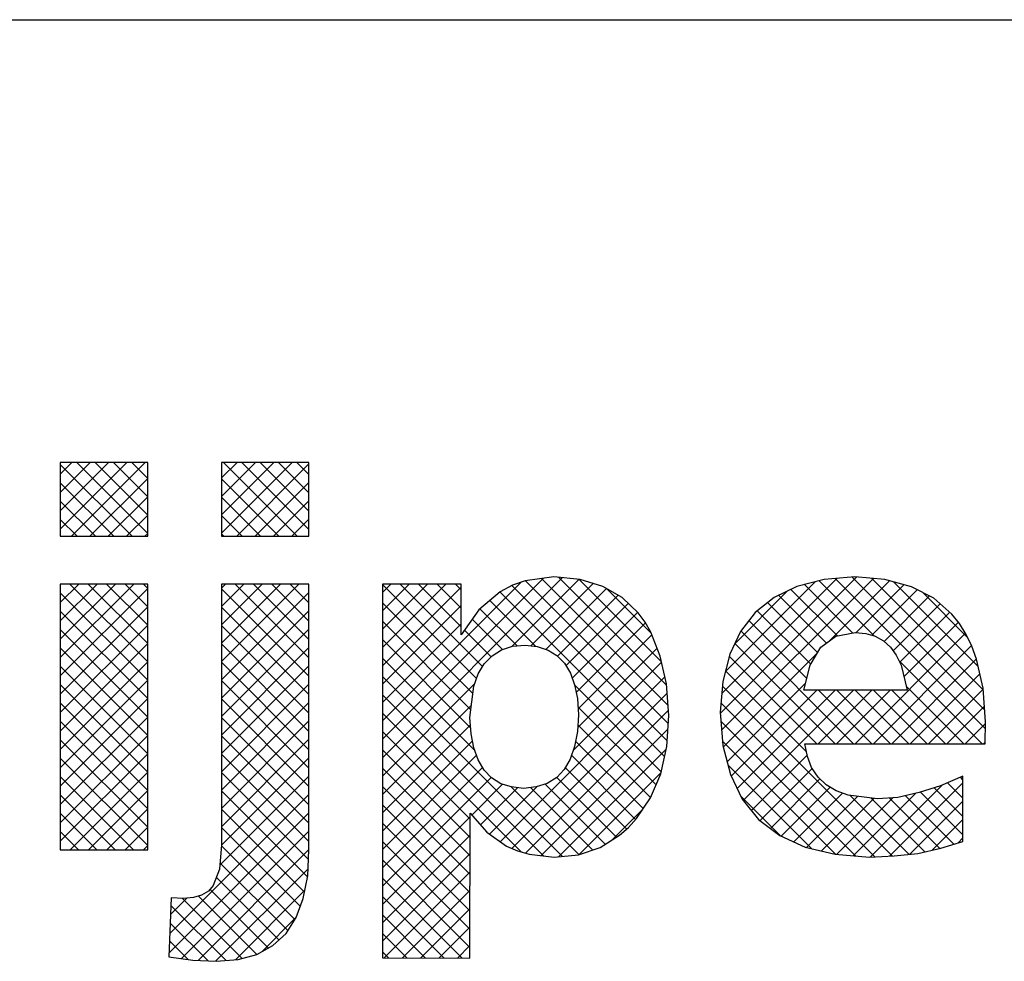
# Model space of a CAD drawing. Extents: x -490 to 1189, y 0 to 841.
# Tile 20 of 28: x 1037 to 1059, y 16 to 37. Entities that reach past the tile are written whole.
import ezdxf

# ---------------------------------------------------------------- set-up
doc = ezdxf.new("R2010")
doc.units = 0
doc.layers.get('0').update_dxf_attribs({"linetype": 'CONTINUOUS'})
doc.layers.add('7', color=7, linetype='CONTINUOUS')
doc.layers.add('BL$4----', color=7, linetype='CONTINUOUS')
doc.styles.add('BURO-025', font='BUROFONT.shx', dxfattribs={"height": 2.5})
doc.styles.add('BURO-035', font='BUROFONT.shx', dxfattribs={"height": 3.5})
doc.styles.add('BURO-050', font='BUROFONT.shx', dxfattribs={"height": 5})

# ---------------------------------------------------------------- blocks, each defined once
blk = doc.blocks.new('KUIJPERSKLEUR')
at = {"color": 1}
blk.add_line((-185, 37), (-10, 37), dxfattribs=at)
at = {"color": 170}
for p, q in [((-150.81, 25.787), (-149.343, 27.254)), ((-150.81, 26.191), (-149.748, 27.254)), ((-150.81, 26.595), (-150.152, 27.254)), ((-150.81, 26.999), (-150.556, 27.254)), ((-149.229, 25.63), (-150.81, 27.212)), ((-150.563, 25.63), (-148.939, 27.254)), ((-148.885, 25.691), (-150.448, 27.254)), ((-148.885, 26.095), (-150.044, 27.254)), ((-148.885, 26.5), (-149.64, 27.254)), ((-148.885, 26.904), (-149.236, 27.254)), ((-147.261, 25.699), (-145.706, 27.254)), ((-147.261, 26.103), (-146.111, 27.254)), ((-147.261, 26.507), (-146.515, 27.254)), ((-147.261, 26.912), (-146.919, 27.254)), ((-145.592, 25.63), (-147.215, 27.254)), ((-146.926, 25.63), (-145.336, 27.22)), ((-145.336, 25.779), (-146.811, 27.254)), ((-145.336, 26.183), (-146.407, 27.254)), ((-145.336, 26.587), (-146.003, 27.254)), ((-145.336, 26.991), (-145.599, 27.254)), ((-150.159, 25.63), (-148.885, 26.904)), ((-145.996, 25.63), (-147.261, 26.896)), ((-149.633, 25.63), (-150.81, 26.808)), ((-146.522, 25.63), (-145.336, 26.816)), ((-149.755, 25.63), (-148.885, 26.5)), ((-146.4, 25.63), (-147.261, 26.492)), ((-150.037, 25.63), (-150.81, 26.404)), ((-146.118, 25.63), (-145.336, 26.412)), ((-149.351, 25.63), (-148.885, 26.096)), ((-146.804, 25.63), (-147.261, 26.088)), ((-150.441, 25.63), (-150.81, 26)), ((-145.714, 25.63), (-145.336, 26.008)), ((-148.946, 25.63), (-148.885, 25.692)), ((-147.208, 25.63), (-147.261, 25.684)), ((-137.462, 22.35), (-139.833, 24.722)), ((-136.278, 21.731), (-133.278, 24.73)), ((-130.457, 21.811), (-133.374, 24.728)), ((-150.81, 22.958), (-149.193, 24.576)), ((-150.81, 23.362), (-149.597, 24.576)), ((-150.81, 23.766), (-150.001, 24.576)), ((-150.81, 24.171), (-150.405, 24.576)), ((-150.81, 24.575), (-150.809, 24.576)), ((-148.885, 22.863), (-150.599, 24.576)), ((-148.885, 23.267), (-150.195, 24.576)), ((-148.885, 23.671), (-149.79, 24.576)), ((-148.885, 24.075), (-149.386, 24.576)), ((-148.885, 24.479), (-148.982, 24.576)), ((-147.261, 22.87), (-145.556, 24.576)), ((-147.261, 23.275), (-145.96, 24.576)), ((-147.261, 23.679), (-146.364, 24.576)), ((-147.261, 24.083), (-146.768, 24.576)), ((-147.261, 24.487), (-147.172, 24.576)), ((-145.336, 22.95), (-146.962, 24.576)), ((-145.336, 23.354), (-146.558, 24.576)), ((-145.336, 23.758), (-146.153, 24.576)), ((-145.336, 24.162), (-145.749, 24.576)), ((-145.336, 24.566), (-145.345, 24.576)), ((-143.719, 20.755), (-139.76, 24.714)), ((-143.719, 21.16), (-140.176, 24.702)), ((-143.719, 21.564), (-140.666, 24.616)), ((-143.719, 23.18), (-142.323, 24.576)), ((-143.719, 23.584), (-142.727, 24.576)), ((-143.719, 23.988), (-143.131, 24.576)), ((-143.719, 24.392), (-143.535, 24.576)), ((-141.648, 22.495), (-143.719, 24.566)), ((-143.719, 22.776), (-141.983, 24.511)), ((-141.513, 22.764), (-143.325, 24.576)), ((-141.983, 23.638), (-142.92, 24.576)), ((-141.983, 24.043), (-142.516, 24.576)), ((-141.983, 24.447), (-142.112, 24.576)), ((-140.869, 23.201), (-139.393, 24.677)), ((-137.45, 21.126), (-140.868, 24.544)), ((-137.424, 21.504), (-140.569, 24.649)), ((-140.448, 23.218), (-139.078, 24.588)), ((-137.43, 21.914), (-140.213, 24.697)), ((-137.574, 22.866), (-139.384, 24.676)), ((-136.248, 21.357), (-132.907, 24.697)), ((-136.244, 22.169), (-133.714, 24.698)), ((-136.166, 22.65), (-134.192, 24.624)), ((-133.358, 23.499), (-134.424, 24.565)), ((-132.891, 23.436), (-134.101, 24.647)), ((-133.87, 23.33), (-132.553, 24.648)), ((-130.44, 21.39), (-133.746, 24.696)), ((-133.289, 23.507), (-132.234, 24.562)), ((-130.488, 22.246), (-132.942, 24.7)), ((-130.597, 22.76), (-132.461, 24.623)), ((-150.81, 22.554), (-148.885, 24.479)), ((-148.885, 22.458), (-150.81, 24.384)), ((-145.336, 22.546), (-147.261, 24.471)), ((-147.261, 22.466), (-145.336, 24.392)), ((-137.506, 20.778), (-141.13, 24.402)), ((-140.123, 23.139), (-138.785, 24.477)), ((-139.864, 22.993), (-138.527, 24.33)), ((-137.797, 23.493), (-138.775, 24.472)), ((-135.964, 23.256), (-134.796, 24.424)), ((-133.943, 23.277), (-134.995, 24.329)), ((-133.699, 23.436), (-134.722, 24.46)), ((-132.941, 23.451), (-131.94, 24.452)), ((-132.673, 23.315), (-131.672, 24.316)), ((-130.828, 23.395), (-131.829, 24.396)), ((-150.81, 22.15), (-148.885, 24.075)), ((-145.336, 22.142), (-147.261, 24.067)), ((-141.728, 22.171), (-143.719, 24.162)), ((-143.719, 22.372), (-141.983, 24.107)), ((-140.337, 23.204), (-141.35, 24.218)), ((-139.676, 22.777), (-138.304, 24.15)), ((-134.137, 23.067), (-135.239, 24.168)), ((-132.475, 23.109), (-131.439, 24.145)), ((-148.885, 22.054), (-150.81, 23.979)), ((-147.261, 22.062), (-145.336, 23.988)), ((-140.753, 23.217), (-141.571, 24.034)), ((-139.541, 22.508), (-138.098, 23.951)), ((-134.287, 22.813), (-135.466, 23.991)), ((-132.325, 22.855), (-131.224, 23.955)), ((-150.81, 21.746), (-148.885, 23.671)), ((-145.336, 21.738), (-147.261, 23.663)), ((-141.772, 21.811), (-143.719, 23.757)), ((-143.719, 21.968), (-141.983, 23.703)), ((-141.075, 23.134), (-141.743, 23.802)), ((-139.453, 22.193), (-137.926, 23.72)), ((-134.375, 22.496), (-135.652, 23.773)), ((-132.233, 22.542), (-131.036, 23.739)), ((-148.885, 21.65), (-150.81, 23.575)), ((-147.261, 21.658), (-145.336, 23.583)), ((-141.322, 22.978), (-141.908, 23.564)), ((-139.41, 21.831), (-137.783, 23.458)), ((-133.342, 21.059), (-135.827, 23.544)), ((-133.312, 21.059), (-130.878, 23.493)), ((-150.81, 21.342), (-148.885, 23.267)), ((-145.336, 21.334), (-147.261, 23.259)), ((-141.777, 21.411), (-143.719, 23.353)), ((-133.746, 21.059), (-135.958, 23.271)), ((-132.908, 21.059), (-130.746, 23.221)), ((-148.885, 21.246), (-150.81, 23.171)), ((-147.261, 21.254), (-145.336, 23.179)), ((-139.418, 21.419), (-137.67, 23.167)), ((-136.212, 20.988), (-134.144, 23.057)), ((-134.151, 21.059), (-136.08, 22.989)), ((-150.81, 20.938), (-148.885, 22.863)), ((-148.885, 20.842), (-150.81, 22.767)), ((-145.336, 20.929), (-147.261, 22.855)), ((-147.261, 20.85), (-145.336, 22.775)), ((-141.683, 20.913), (-143.719, 22.949)), ((-139.519, 20.914), (-137.573, 22.86)), ((-132.504, 21.059), (-130.635, 22.928)), ((-130.514, 21.059), (-132.341, 22.886)), ((-134.384, 20.889), (-136.162, 22.667)), ((-132.1, 21.059), (-130.561, 22.598)), ((-150.81, 20.534), (-148.885, 22.459)), ((-148.885, 20.438), (-150.81, 22.363)), ((-145.336, 20.525), (-147.261, 22.451)), ((-147.261, 20.446), (-145.336, 22.371)), ((-139.755, 18.582), (-143.719, 22.545)), ((-143.719, 20.351), (-141.69, 22.38)), ((-141.125, 18.904), (-137.498, 22.531)), ((-137.579, 20.446), (-139.488, 22.356)), ((-136.129, 20.667), (-134.4, 22.396)), ((-140.17, 18.592), (-143.719, 22.141)), ((-140.869, 18.755), (-137.449, 22.176)), ((-132.488, 18.589), (-136.23, 22.33)), ((-136.041, 20.351), (-134.154, 22.238)), ((-135.909, 20.079), (-133.75, 22.238)), ((-135.771, 19.812), (-133.346, 22.238)), ((-134.12, 21.059), (-132.941, 22.238)), ((-132.938, 21.059), (-134.117, 22.238)), ((-133.716, 21.059), (-132.537, 22.238)), ((-132.534, 21.059), (-133.713, 22.238)), ((-132.13, 21.059), (-133.309, 22.238)), ((-131.726, 21.059), (-132.905, 22.238)), ((-131.322, 21.059), (-132.501, 22.238)), ((-130.918, 21.059), (-132.18, 22.322)), ((-131.696, 21.059), (-130.489, 22.266)), ((-150.81, 20.129), (-148.885, 22.055)), ((-148.885, 20.034), (-150.81, 21.959)), ((-145.336, 20.121), (-147.261, 22.047)), ((-147.261, 20.042), (-145.336, 21.967)), ((-143.719, 19.947), (-141.761, 21.905)), ((-132.874, 18.57), (-136.262, 21.958)), ((-140.659, 18.678), (-143.719, 21.737)), ((-140.569, 18.652), (-137.421, 21.799)), ((-137.693, 20.157), (-139.413, 21.876)), ((-131.291, 21.059), (-130.463, 21.888)), ((-150.81, 19.725), (-148.885, 21.65)), ((-148.885, 19.63), (-150.81, 21.555)), ((-145.336, 19.717), (-147.261, 21.642)), ((-147.261, 19.638), (-145.336, 21.563)), ((-143.719, 19.543), (-141.782, 21.48)), ((-137.815, 19.875), (-139.415, 21.475)), ((-133.298, 18.591), (-136.264, 21.556)), ((-130.887, 21.059), (-130.439, 21.508)), ((-141.787, 19.401), (-143.719, 21.333)), ((-140.219, 18.598), (-137.432, 21.384)), ((-150.81, 19.321), (-148.885, 21.246)), ((-148.885, 19.226), (-150.81, 21.151)), ((-145.336, 19.313), (-147.261, 21.238)), ((-147.261, 19.233), (-145.336, 21.159)), ((-143.719, 19.139), (-141.734, 21.123)), ((-137.978, 19.633), (-139.464, 21.12)), ((-133.741, 18.629), (-136.228, 21.117)), ((-130.483, 21.059), (-130.444, 21.098)), ((-150.81, 18.917), (-148.885, 20.842)), ((-145.336, 18.909), (-147.261, 20.834)), ((-141.788, 18.998), (-143.719, 20.929)), ((-139.839, 18.574), (-137.471, 20.941)), ((-148.885, 18.821), (-150.81, 20.747)), ((-147.262, 18.829), (-145.336, 20.755)), ((-143.719, 18.735), (-141.646, 20.808)), ((-138.144, 19.395), (-139.557, 20.808)), ((-135.591, 19.589), (-134.368, 20.812)), ((-150.595, 18.728), (-148.885, 20.438)), ((-145.345, 18.514), (-147.261, 20.43)), ((-143.719, 18.331), (-141.511, 20.538)), ((-141.789, 18.595), (-143.719, 20.525)), ((-138.34, 19.187), (-139.693, 20.54)), ((-139.386, 18.623), (-137.583, 20.425)), ((-134.269, 18.753), (-136.111, 20.595)), ((-135.403, 19.372), (-134.257, 20.518)), ((-149.196, 18.728), (-150.81, 20.342)), ((-147.3, 18.387), (-145.336, 20.351)), ((-143.719, 17.927), (-141.324, 20.322)), ((-141.75, 19.491), (-141.072, 20.169)), ((-138.813, 18.851), (-140.135, 20.174)), ((-138.565, 19.008), (-139.879, 20.322)), ((-135.174, 19.198), (-134.084, 20.287)), ((-132.553, 18.586), (-130.936, 20.202)), ((-130.936, 19.865), (-131.273, 20.202)), ((-130.936, 20.269), (-130.989, 20.323)), ((-150.191, 18.728), (-148.885, 20.034)), ((-148.399, 16.883), (-145.336, 19.946)), ((-145.366, 18.131), (-147.261, 20.026)), ((-141.79, 18.191), (-143.719, 20.12)), ((-141.561, 19.276), (-140.743, 20.094)), ((-141.361, 19.072), (-140.318, 20.115)), ((-139.39, 18.621), (-140.88, 20.111)), ((-139.089, 18.724), (-140.46, 20.095)), ((-134.939, 19.028), (-133.862, 20.105)), ((-134.662, 18.901), (-133.589, 19.974)), ((-133.351, 18.595), (-131.979, 19.967)), ((-132.977, 18.565), (-131.391, 20.151)), ((-130.936, 19.057), (-131.873, 19.994)), ((-130.936, 19.461), (-131.566, 20.092)), ((-149.6, 18.728), (-150.81, 19.938)), ((-134.956, 19.036), (-135.826, 19.906)), ((-134.38, 18.779), (-133.258, 19.901)), ((-134.053, 18.701), (-132.897, 19.858)), ((-133.723, 18.627), (-132.478, 19.873)), ((-132.123, 18.627), (-133.416, 19.921)), ((-131.774, 18.683), (-132.956, 19.865)), ((-131.443, 18.756), (-132.554, 19.867)), ((-131.133, 18.85), (-132.201, 19.918)), ((-132.105, 18.629), (-130.936, 19.798)), ((-150.004, 18.728), (-150.81, 19.534)), ((-149.787, 18.728), (-148.885, 19.63)), ((-148.416, 16.462), (-145.336, 19.542)), ((-145.433, 17.794), (-147.261, 19.622)), ((-141.79, 17.788), (-143.719, 19.716)), ((-138.651, 18.954), (-137.993, 19.611)), ((-143.719, 17.523), (-141.787, 19.454)), ((-141.791, 17.385), (-143.719, 19.312)), ((-131.612, 18.719), (-130.936, 19.394)), ((-150.408, 18.728), (-150.81, 19.13)), ((-149.383, 18.728), (-148.885, 19.226)), ((-148.142, 16.332), (-145.336, 19.138)), ((-145.525, 17.482), (-147.261, 19.218)), ((-143.719, 17.118), (-141.788, 19.049)), ((-141.792, 16.981), (-143.719, 18.908)), ((-131.05, 18.876), (-130.936, 18.99)), ((-148.979, 18.728), (-148.885, 18.822)), ((-147.777, 16.293), (-145.336, 18.734)), ((-145.643, 17.195), (-147.263, 18.815)), ((-145.801, 16.949), (-147.295, 18.443)), ((-143.719, 16.714), (-141.789, 18.644)), ((-141.793, 16.578), (-143.719, 18.504)), ((-147.393, 16.273), (-145.355, 18.311)), ((-143.678, 16.351), (-141.789, 18.239)), ((-145.997, 16.742), (-147.376, 18.121)), ((-141.964, 16.345), (-143.719, 18.1)), ((-146.225, 16.565), (-147.516, 17.857)), ((-146.955, 16.307), (-145.424, 17.838)), ((-143.275, 16.35), (-141.79, 17.834)), ((-148.382, 17.304), (-148.026, 17.661)), ((-146.804, 16.336), (-148.123, 17.655)), ((-146.486, 16.422), (-147.769, 17.706)), ((-142.369, 16.346), (-143.719, 17.696)), ((-147.162, 16.29), (-148.374, 17.502)), ((-142.872, 16.348), (-141.791, 17.43)), ((-146.376, 16.482), (-145.614, 17.243)), ((-142.775, 16.348), (-143.719, 17.292)), ((-147.558, 16.281), (-148.39, 17.114)), ((-142.47, 16.347), (-141.792, 17.025)), ((-147.992, 16.312), (-148.406, 16.725)), ((-143.18, 16.349), (-143.719, 16.888)), ((-143.586, 16.351), (-143.719, 16.483)), ((-142.067, 16.345), (-141.793, 16.62))]:
    blk.add_line(p, q, dxfattribs=at)
at = {"layer": '7', "color": 170, "linetype": 'CONTINUOUS'}
for p, q in [((-148.885, 27.254), (-150.81, 27.254)), ((-150.81, 27.254), (-150.81, 25.63)), ((-148.885, 25.63), (-148.885, 27.254)), ((-145.336, 27.254), (-147.261, 27.254)), ((-147.261, 27.254), (-147.261, 25.63)), ((-145.336, 25.63), (-145.336, 27.254)), ((-150.81, 25.63), (-148.885, 25.63)), ((-147.261, 25.63), (-145.336, 25.63)), ((-139.947, 24.733), (-140.575, 24.648)), ((-139.364, 24.674), (-139.947, 24.733)), ((-133.313, 24.733), (-133.994, 24.674)), ((-132.652, 24.674), (-133.313, 24.733)), ((-150.81, 24.576), (-150.81, 18.728)), ((-148.885, 24.576), (-150.81, 24.576)), ((-148.885, 18.728), (-148.885, 24.576)), ((-147.261, 24.576), (-147.261, 18.833)), ((-145.336, 24.576), (-147.261, 24.576)), ((-145.336, 18.722), (-145.336, 24.576)), ((-143.719, 24.576), (-143.719, 16.351)), ((-141.983, 24.576), (-143.719, 24.576)), ((-141.983, 23.456), (-141.983, 24.576)), ((-140.857, 24.55), (-141.125, 24.406)), ((-140.575, 24.648), (-140.857, 24.55)), ((-138.866, 24.523), (-139.364, 24.674)), ((-138.441, 24.281), (-138.866, 24.523)), ((-134.59, 24.523), (-135.094, 24.281)), ((-133.994, 24.674), (-134.59, 24.523)), ((-132.069, 24.517), (-132.652, 24.674)), ((-131.578, 24.268), (-132.069, 24.517)), ((-141.125, 24.406), (-141.597, 24.013)), ((-138.087, 23.941), (-138.441, 24.281)), ((-135.094, 24.281), (-135.513, 23.954)), ((-131.178, 23.915), (-131.578, 24.268)), ((-141.597, 24.013), (-141.983, 23.456)), ((-137.936, 23.738), (-138.087, 23.941)), ((-135.513, 23.954), (-135.834, 23.535)), ((-131.008, 23.705), (-131.178, 23.915)), ((-137.805, 23.515), (-137.936, 23.738)), ((-130.864, 23.469), (-131.008, 23.705)), ((-137.602, 22.991), (-137.805, 23.515)), ((-135.834, 23.535), (-136.07, 23.031)), ((-134.066, 23.188), (-133.732, 23.43)), ((-133.732, 23.43), (-133.306, 23.509)), ((-133.306, 23.509), (-133.077, 23.489)), ((-133.077, 23.489), (-132.868, 23.43)), ((-132.868, 23.43), (-132.684, 23.325)), ((-130.739, 23.207), (-130.864, 23.469)), ((-141.093, 23.129), (-140.85, 23.207)), ((-140.85, 23.207), (-140.575, 23.233)), ((-140.575, 23.233), (-140.307, 23.201)), ((-140.307, 23.201), (-140.071, 23.122)), ((-132.684, 23.325), (-132.534, 23.188)), ((-130.635, 22.926), (-130.739, 23.207)), ((-141.479, 22.821), (-141.302, 22.998)), ((-141.302, 22.998), (-141.093, 23.129)), ((-140.071, 23.122), (-139.875, 23.004)), ((-139.875, 23.004), (-139.711, 22.834)), ((-137.465, 22.382), (-137.602, 22.991)), ((-136.07, 23.031), (-136.221, 22.434)), ((-134.302, 22.788), (-134.066, 23.188)), ((-132.534, 23.188), (-132.403, 23.011)), ((-132.403, 23.011), (-132.292, 22.788)), ((-141.61, 22.598), (-141.479, 22.821)), ((-139.711, 22.834), (-139.58, 22.618)), ((-134.439, 22.238), (-134.302, 22.788)), ((-132.292, 22.788), (-132.16, 22.238)), ((-130.491, 22.284), (-130.635, 22.926)), ((-141.708, 22.33), (-141.61, 22.598)), ((-139.58, 22.618), (-139.488, 22.356)), ((-139.488, 22.356), (-139.423, 22.055)), ((-137.412, 21.681), (-137.465, 22.382)), ((-136.221, 22.434), (-136.279, 21.754)), ((-141.793, 21.642), (-141.708, 22.33)), ((-132.16, 22.238), (-134.439, 22.238)), ((-130.438, 21.544), (-130.491, 22.284)), ((-139.423, 22.055), (-139.403, 21.701)), ((-139.403, 21.701), (-139.423, 21.328)), ((-137.458, 21.001), (-137.412, 21.681)), ((-136.279, 21.754), (-136.221, 21.02)), ((-141.767, 21.282), (-141.793, 21.642)), ((-130.445, 21.059), (-130.438, 21.544)), ((-141.702, 20.968), (-141.767, 21.282)), ((-139.423, 21.328), (-139.488, 21.001)), ((-134.42, 21.059), (-130.445, 21.059)), ((-134.361, 20.778), (-134.42, 21.059)), ((-141.61, 20.706), (-141.702, 20.968)), ((-139.488, 21.001), (-139.586, 20.725)), ((-137.589, 20.398), (-137.458, 21.001)), ((-136.221, 21.02), (-136.057, 20.385)), ((-141.479, 20.483), (-141.61, 20.706)), ((-139.586, 20.725), (-139.718, 20.496)), ((-134.269, 20.536), (-134.361, 20.778)), ((-141.315, 20.313), (-141.479, 20.483)), ((-139.718, 20.496), (-139.881, 20.319)), ((-137.818, 19.868), (-137.589, 20.398)), ((-136.057, 20.385), (-135.795, 19.841)), ((-134.125, 20.326), (-134.269, 20.536)), ((-141.112, 20.182), (-141.315, 20.313)), ((-140.877, 20.11), (-141.112, 20.182)), ((-140.091, 20.188), (-140.333, 20.11)), ((-139.881, 20.319), (-140.091, 20.188)), ((-133.948, 20.156), (-134.125, 20.326)), ((-130.936, 20.346), (-131.427, 20.136)), ((-130.936, 18.911), (-130.936, 20.346)), ((-140.608, 20.077), (-140.877, 20.11)), ((-140.333, 20.11), (-140.608, 20.077)), ((-133.725, 20.025), (-133.948, 20.156)), ((-133.464, 19.926), (-133.725, 20.025)), ((-131.899, 19.985), (-132.37, 19.881)), ((-131.427, 20.136), (-131.899, 19.985)), ((-138.126, 19.416), (-137.818, 19.868)), ((-135.795, 19.841), (-135.435, 19.396)), ((-132.815, 19.848), (-133.464, 19.926)), ((-132.37, 19.881), (-132.815, 19.848)), ((-141.793, 16.344), (-141.787, 19.534)), ((-141.787, 19.534), (-141.42, 19.115)), ((-138.303, 19.219), (-138.126, 19.416)), ((-135.435, 19.396), (-134.97, 19.042)), ((-141.42, 19.115), (-140.988, 18.807)), ((-138.499, 19.049), (-138.303, 19.219)), ((-138.925, 18.781), (-138.499, 19.049)), ((-134.97, 19.042), (-134.413, 18.787)), ((-131.42, 18.761), (-130.936, 18.911)), ((-150.81, 18.728), (-148.885, 18.728)), ((-147.261, 18.833), (-147.307, 18.303)), ((-145.362, 18.152), (-145.336, 18.722)), ((-140.988, 18.807), (-140.746, 18.702)), ((-140.746, 18.702), (-140.49, 18.63)), ((-139.403, 18.617), (-138.925, 18.781)), ((-134.413, 18.787), (-133.752, 18.63)), ((-132.448, 18.591), (-131.925, 18.649)), ((-131.925, 18.649), (-131.42, 18.761)), ((-140.49, 18.63), (-139.934, 18.564)), ((-139.934, 18.564), (-139.403, 18.617)), ((-133.752, 18.63), (-132.992, 18.564)), ((-132.992, 18.564), (-132.448, 18.591)), ((-147.307, 18.303), (-147.444, 17.942)), ((-145.46, 17.654), (-145.362, 18.152)), ((-147.549, 17.818), (-147.7, 17.726)), ((-147.444, 17.942), (-147.549, 17.818)), ((-148.368, 17.667), (-148.42, 16.371)), ((-148.099, 17.654), (-148.368, 17.667)), ((-147.877, 17.674), (-148.099, 17.654)), ((-147.7, 17.726), (-147.877, 17.674)), ((-145.617, 17.235), (-145.46, 17.654)), ((-145.84, 16.888), (-145.617, 17.235)), ((-146.128, 16.619), (-145.84, 16.888)), ((-146.482, 16.423), (-146.128, 16.619)), ((-148.42, 16.371), (-147.896, 16.299)), ((-147.896, 16.299), (-147.379, 16.272)), ((-147.379, 16.272), (-146.894, 16.312)), ((-146.894, 16.312), (-146.482, 16.423)), ((-143.719, 16.351), (-141.793, 16.344))]:
    blk.add_line(p, q, dxfattribs=at)
at = {"color": 150, "style": 'BURO-025'}
for tag, p in [('TKSCHAAL', (-167, 67)), ('TKBLADNR', (-124, 67)), ('TKDATCREAT', (-81, 67)), ('TKDATA', (-30, 67)), ('TKINIT', (-30, 58)), ('PRPRLEID', (-30, 49)), ('PRGRLEID', (-30, 40))]:
    blk.add_attdef(tag, p, '', height=2.5, dxfattribs=at)
at = {"color": 3, "style": 'BURO-035'}
for tag, p in [('PROMSCHR', (-177, 55)), ('TK1OMSCHR', (-177, 42))]:
    blk.add_attdef(tag, p, '', height=3.5, dxfattribs=at)
at = {"color": 1, "style": 'BURO-025'}
blk.add_attdef('TKFILE', (-4, 40), '', height=2.5, rotation=90, dxfattribs=at)
blk.add_attdef('PRNAAM', (-30, 31.5), '', height=2.5, dxfattribs=at)
at = {"color": 4, "style": 'BURO-050'}
blk.add_attdef('TKTEKNR', (-48, 19), '', height=5, dxfattribs=at)

msp = doc.modelspace()

# ---------------------------------------------------------------- block references
at = {"layer": 'BL$4----'}
msp.add_blockref('KUIJPERSKLEUR', (1189, 0), dxfattribs=at)

doc.saveas('drawing.dxf')
